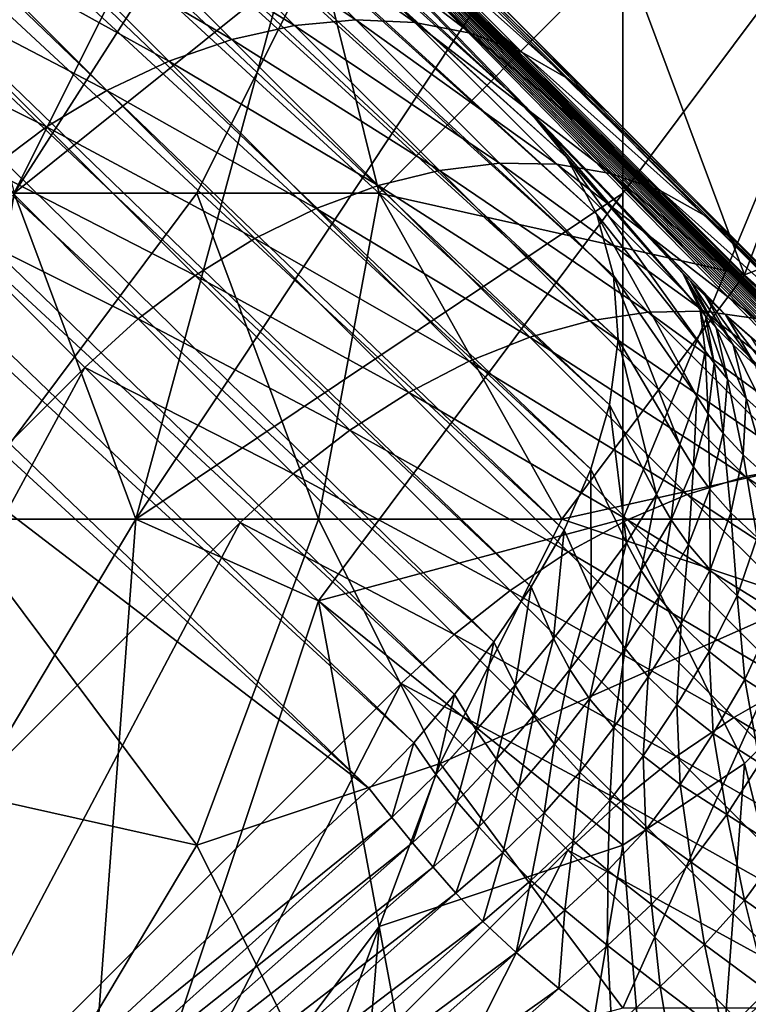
# Model space of a CAD drawing. Extents: x -0.3 to 0.3, y -0.266 to 0.266.
# Tile 153 of 256: x -0.168 to -0.152, y 0.122 to 0.143. Entities that reach past the tile are written whole.
import ezdxf

# ---------------------------------------------------------------- set-up
doc = ezdxf.new("R2010")
doc.units = 0

msp = doc.modelspace()

# ---------------------------------------------------------------- linework, layer by layer
for points in [[(-0.156664, 0.141082, 0.506885), (-0.20835, 0.187559, 0.012), (-0.223522, 0.202731, 0.012)], [(-0.156664, 0.141082, 0.506885), (-0.223522, 0.202731, 0.012), (-0.185174, 0.170429, 0.584312)], [(-0.20835, 0.187559, 0.012), (-0.156664, 0.141082, 0.506885), (-0.155774, 0.139976, 0.50601)], [(-0.20835, 0.187559, 0.012), (-0.155774, 0.139976, 0.50601), (-0.20747, 0.186517, 0.010433)], [(-0.20747, 0.186517, 0.010433), (-0.155774, 0.139976, 0.50601), (-0.155125, 0.138744, 0.505181)], [(-0.20747, 0.186517, 0.010433), (-0.155125, 0.138744, 0.505181), (-0.20675, 0.185348, 0.008894)], [(-0.20675, 0.185348, 0.008894), (-0.155125, 0.138744, 0.505181), (-0.154766, 0.137417, 0.504428)], [(-0.20675, 0.185348, 0.008894), (-0.154766, 0.137417, 0.504428), (-0.206202, 0.184071, 0.007408)], [(-0.206202, 0.184071, 0.007408), (-0.154766, 0.137417, 0.504428), (-0.154662, 0.136025, 0.503751)], [(-0.206202, 0.184071, 0.007408), (-0.154662, 0.136025, 0.503751), (-0.205837, 0.182709, 0.006)], [(-0.205837, 0.182709, 0.006), (-0.154662, 0.136025, 0.503751), (-0.154847, 0.134607, 0.503174)], [(-0.205837, 0.182709, 0.006), (-0.154847, 0.134607, 0.503174), (-0.20566, 0.181285, 0.004695)], [(-0.20566, 0.181285, 0.004695), (-0.155258, 0.133214, 0.502694), (-0.205674, 0.179823, 0.003515)], [(-0.20566, 0.181285, 0.004695), (-0.154847, 0.134607, 0.503174), (-0.155258, 0.133214, 0.502694)], [(-0.205674, 0.179823, 0.003515), (-0.155832, 0.131889, 0.502302), (-0.205879, 0.178348, 0.00248)], [(-0.205674, 0.179823, 0.003515), (-0.155258, 0.133214, 0.502694), (-0.155832, 0.131889, 0.502302)], [(-0.205879, 0.178348, 0.00248), (-0.156552, 0.130653, 0.502002), (-0.206098, 0.177305, 0.002352)], [(-0.205879, 0.178348, 0.00248), (-0.155832, 0.131889, 0.502302), (-0.156552, 0.130653, 0.502002)], [(-0.206098, 0.177305, 0.002352), (-0.157361, 0.129463, 0.501767), (-0.206802, 0.175304, 0.001701)], [(-0.206098, 0.177305, 0.002352), (-0.156552, 0.130653, 0.502002), (-0.157361, 0.129463, 0.501767)], [(-0.206802, 0.175304, 0.001701), (-0.158213, 0.128322, 0.501586), (-0.207545, 0.173965, 0.00119)], [(-0.206802, 0.175304, 0.001701), (-0.157361, 0.129463, 0.501767), (-0.158213, 0.128322, 0.501586)], [(-0.207545, 0.173965, 0.00119), (-0.159096, 0.127268, 0.501468), (-0.208435, 0.172716, 0.000882)], [(-0.207545, 0.173965, 0.00119), (-0.158213, 0.128322, 0.501586), (-0.159096, 0.127268, 0.501468)], [(-0.208435, 0.172716, 0.000882), (-0.160067, 0.126275, 0.501429), (-0.209462, 0.171566, 0.000778)], [(-0.208435, 0.172716, 0.000882), (-0.159096, 0.127268, 0.501468), (-0.160067, 0.126275, 0.501429)], [(-0.213696, 0.167333, 0.000778), (-0.209462, 0.171566, 0.000778), (-0.160067, 0.126275, 0.501429)], [(-0.152323, 0.136555, 0.513147), (-0.156664, 0.141082, 0.506885), (-0.185174, 0.170429, 0.584312)], [(-0.149006, 0.133626, 0.527606), (-0.152323, 0.136555, 0.513147), (-0.185174, 0.170429, 0.584312)], [(-0.185174, 0.170429, 0.584312), (-0.170355, 0.156252, 0.644683), (-0.148952, 0.135016, 0.684081)], [(-0.185174, 0.170429, 0.584312), (-0.148952, 0.135016, 0.684081), (-0.071389, 0.057435, 0.659767)], [(-0.148085, 0.13277, 0.531708), (-0.149006, 0.133626, 0.527606), (-0.185174, 0.170429, 0.584312)], [(-0.14702, 0.131759, 0.536139), (-0.148085, 0.13277, 0.531708), (-0.185174, 0.170429, 0.584312)], [(-0.185174, 0.170429, 0.584312), (-0.071389, 0.057435, 0.659767), (-0.083124, 0.068952, 0.639939)], [(-0.185174, 0.170429, 0.584312), (-0.083124, 0.068952, 0.639939), (-0.085112, 0.070919, 0.637953)], [(-0.145774, 0.130563, 0.540869), (-0.14702, 0.131759, 0.536139), (-0.185174, 0.170429, 0.584312)], [(-0.144307, 0.129148, 0.545887), (-0.145774, 0.130563, 0.540869), (-0.185174, 0.170429, 0.584312)], [(-0.185174, 0.170429, 0.584312), (-0.085112, 0.070919, 0.637953), (-0.087059, 0.072845, 0.635977)], [(-0.185174, 0.170429, 0.584312), (-0.087059, 0.072845, 0.635977), (-0.088964, 0.07473, 0.634012)], [(-0.142588, 0.127485, 0.551169), (-0.144307, 0.129148, 0.545887), (-0.185174, 0.170429, 0.584312)], [(-0.140589, 0.125543, 0.556698), (-0.142588, 0.127485, 0.551169), (-0.185174, 0.170429, 0.584312)], [(-0.185174, 0.170429, 0.584312), (-0.088964, 0.07473, 0.634012), (-0.090829, 0.076574, 0.63206)], [(-0.185174, 0.170429, 0.584312), (-0.090829, 0.076574, 0.63206), (-0.092655, 0.078379, 0.630117)], [(-0.138279, 0.123293, 0.562462), (-0.140589, 0.125543, 0.556698), (-0.185174, 0.170429, 0.584312)], [(-0.13563, 0.120707, 0.568446), (-0.138279, 0.123293, 0.562462), (-0.185174, 0.170429, 0.584312)], [(-0.185174, 0.170429, 0.584312), (-0.092655, 0.078379, 0.630117), (-0.094442, 0.080147, 0.628184)], [(-0.185174, 0.170429, 0.584312), (-0.094442, 0.080147, 0.628184), (-0.096295, 0.081978, 0.626145)], [(-0.132613, 0.117755, 0.574642), (-0.13563, 0.120707, 0.568446), (-0.185174, 0.170429, 0.584312)], [(-0.1292, 0.11441, 0.58104), (-0.132613, 0.117755, 0.574642), (-0.185174, 0.170429, 0.584312)], [(-0.185174, 0.170429, 0.584312), (-0.096295, 0.081978, 0.626145), (-0.105174, 0.09075, 0.615906)], [(-0.185174, 0.170429, 0.584312), (-0.105174, 0.09075, 0.615906), (-0.111024, 0.096522, 0.608537)], [(-0.125364, 0.110642, 0.587633), (-0.1292, 0.11441, 0.58104), (-0.185174, 0.170429, 0.584312)], [(-0.121075, 0.106425, 0.594416), (-0.125364, 0.110642, 0.587633), (-0.185174, 0.170429, 0.584312)], [(-0.185174, 0.170429, 0.584312), (-0.111024, 0.096522, 0.608537), (-0.116305, 0.101728, 0.601386)], [(-0.116305, 0.101728, 0.601386), (-0.121075, 0.106425, 0.594416), (-0.185174, 0.170429, 0.584312)], [(-0.213696, 0.167333, 0.000778), (-0.160067, 0.126275, 0.501429), (-0.16869, 0.118288, 0.501583)], [(-0.170355, 0.156252, 0.644683), (-0.160409, 0.146491, 0.666921), (-0.148952, 0.135016, 0.684081)], [(-0.167774, 0.139201, 0.771169), (-0.159846, 0.151584, 0.770893), (-0.169096, 0.144508, 0.771)], [(-0.165132, 0.132125, 0.771324), (-0.159846, 0.151584, 0.770893), (-0.167774, 0.139201, 0.771169)], [(-0.165132, 0.132125, 0.771324), (-0.15456, 0.148046, 0.770917), (-0.159846, 0.151584, 0.770893)], [(-0.165132, 0.132125, 0.771324), (-0.15456, 0.139201, 0.771038), (-0.15456, 0.148046, 0.770917)], [(-0.15456, 0.139201, 0.771038), (-0.147953, 0.148046, 0.770623), (-0.15456, 0.148046, 0.770917)], [(-0.15456, 0.132125, 0.771099), (-0.147953, 0.148046, 0.770623), (-0.15456, 0.139201, 0.771038)], [(-0.146632, 0.132125, 0.770626), (-0.147953, 0.148046, 0.770623), (-0.15456, 0.132125, 0.771099)], [(-0.160409, 0.146491, 0.666921), (-0.157694, 0.143771, 0.671677), (-0.15488, 0.140953, 0.676117)], [(-0.160409, 0.146491, 0.666921), (-0.15488, 0.140953, 0.676117), (-0.148952, 0.135016, 0.684081)], [(-0.161685, 0.142844, 0.681956), (-0.16471, 0.145871, 0.677185), (-0.166098, 0.145596, 0.677857)], [(-0.160353, 0.142968, 0.681144), (-0.163348, 0.145965, 0.676419), (-0.16471, 0.145871, 0.677185)], [(-0.160353, 0.142968, 0.681144), (-0.16471, 0.145871, 0.677185), (-0.161685, 0.142844, 0.681956)], [(-0.159072, 0.142911, 0.680246), (-0.162035, 0.145876, 0.675572), (-0.163348, 0.145965, 0.676419)], [(-0.159072, 0.142911, 0.680246), (-0.163348, 0.145965, 0.676419), (-0.160353, 0.142968, 0.681144)], [(-0.157864, 0.142676, 0.679277), (-0.160792, 0.145607, 0.674658), (-0.162035, 0.145876, 0.675572)], [(-0.157864, 0.142676, 0.679277), (-0.162035, 0.145876, 0.675572), (-0.159072, 0.142911, 0.680246)], [(-0.15675, 0.142266, 0.678255), (-0.159642, 0.14516, 0.673693), (-0.160792, 0.145607, 0.674658)], [(-0.15675, 0.142266, 0.678255), (-0.160792, 0.145607, 0.674658), (-0.157864, 0.142676, 0.679277)], [(-0.163047, 0.142544, 0.682669), (-0.166098, 0.145596, 0.677857), (-0.167486, 0.145144, 0.678423)], [(-0.161685, 0.142844, 0.681956), (-0.166098, 0.145596, 0.677857), (-0.163047, 0.142544, 0.682669)], [(-0.164413, 0.142071, 0.683269), (-0.167486, 0.145144, 0.678423), (-0.168852, 0.144524, 0.678874)], [(-0.163047, 0.142544, 0.682669), (-0.167486, 0.145144, 0.678423), (-0.164413, 0.142071, 0.683269)], [(-0.15575, 0.141688, 0.677195), (-0.158603, 0.144545, 0.672693), (-0.159642, 0.14516, 0.673693)], [(-0.15575, 0.141688, 0.677195), (-0.159642, 0.14516, 0.673693), (-0.15675, 0.142266, 0.678255)], [(-0.15488, 0.140953, 0.676117), (-0.157694, 0.143771, 0.671677), (-0.158603, 0.144545, 0.672693)], [(-0.15488, 0.140953, 0.676117), (-0.158603, 0.144545, 0.672693), (-0.15575, 0.141688, 0.677195)], [(-0.167774, 0.139201, 0.703892), (-0.174381, 0.144508, 0.702201), (-0.165132, 0.144508, 0.703407)], [(-0.165762, 0.141433, 0.683746), (-0.168852, 0.144524, 0.678874), (-0.170173, 0.143745, 0.679201)], [(-0.164413, 0.142071, 0.683269), (-0.168852, 0.144524, 0.678874), (-0.165762, 0.141433, 0.683746)], [(-0.167774, 0.139201, 0.703892), (-0.165132, 0.144508, 0.703407), (-0.161167, 0.144508, 0.704083)], [(-0.16381, 0.139201, 0.704533), (-0.167774, 0.139201, 0.703892), (-0.161167, 0.144508, 0.704083)], [(-0.16381, 0.139201, 0.704533), (-0.161167, 0.144508, 0.704083), (-0.159846, 0.139201, 0.705254)], [(-0.15456, 0.144508, 0.705375), (-0.159846, 0.139201, 0.705254), (-0.161167, 0.144508, 0.704083)], [(-0.15456, 0.144508, 0.705375), (-0.151918, 0.137432, 0.707291), (-0.159846, 0.139201, 0.705254)], [(-0.151918, 0.137432, 0.707291), (-0.15456, 0.144508, 0.705375), (-0.149275, 0.144508, 0.706548)], [(-0.151918, 0.137432, 0.707291), (-0.149275, 0.144508, 0.706548), (-0.142668, 0.14097, 0.708817)], [(-0.16707, 0.140643, 0.684094), (-0.170173, 0.143745, 0.679201), (-0.171425, 0.142822, 0.6794)], [(-0.165762, 0.141433, 0.683746), (-0.170173, 0.143745, 0.679201), (-0.16707, 0.140643, 0.684094)], [(-0.16707, 0.140643, 0.684094), (-0.171425, 0.142822, 0.6794), (-0.168315, 0.139712, 0.684304)], [(-0.158541, 0.139699, 0.686414), (-0.161685, 0.142844, 0.681956), (-0.163047, 0.142544, 0.682669)], [(-0.15724, 0.139854, 0.685557), (-0.160353, 0.142968, 0.681144), (-0.161685, 0.142844, 0.681956)], [(-0.15724, 0.139854, 0.685557), (-0.161685, 0.142844, 0.681956), (-0.158541, 0.139699, 0.686414)], [(-0.155995, 0.139832, 0.684609), (-0.159072, 0.142911, 0.680246), (-0.160353, 0.142968, 0.681144)], [(-0.155995, 0.139832, 0.684609), (-0.160353, 0.142968, 0.681144), (-0.15724, 0.139854, 0.685557)], [(-0.154825, 0.139634, 0.683586), (-0.157864, 0.142676, 0.679277), (-0.159072, 0.142911, 0.680246)], [(-0.154825, 0.139634, 0.683586), (-0.159072, 0.142911, 0.680246), (-0.155995, 0.139832, 0.684609)], [(-0.153752, 0.139264, 0.682507), (-0.15675, 0.142266, 0.678255), (-0.157864, 0.142676, 0.679277)], [(-0.153752, 0.139264, 0.682507), (-0.157864, 0.142676, 0.679277), (-0.154825, 0.139634, 0.683586)], [(-0.159874, 0.139371, 0.687166), (-0.163047, 0.142544, 0.682669), (-0.164413, 0.142071, 0.683269)], [(-0.158541, 0.139699, 0.686414), (-0.163047, 0.142544, 0.682669), (-0.159874, 0.139371, 0.687166)], [(-0.152794, 0.138728, 0.681388), (-0.15575, 0.141688, 0.677195), (-0.15675, 0.142266, 0.678255)], [(-0.152794, 0.138728, 0.681388), (-0.15675, 0.142266, 0.678255), (-0.153752, 0.139264, 0.682507)], [(-0.161217, 0.138874, 0.687799), (-0.164413, 0.142071, 0.683269), (-0.165762, 0.141433, 0.683746)], [(-0.159874, 0.139371, 0.687166), (-0.164413, 0.142071, 0.683269), (-0.161217, 0.138874, 0.687799)], [(-0.151966, 0.138035, 0.680251), (-0.15488, 0.140953, 0.676117), (-0.15575, 0.141688, 0.677195)], [(-0.151966, 0.138035, 0.680251), (-0.15575, 0.141688, 0.677195), (-0.152794, 0.138728, 0.681388)], [(-0.162547, 0.138218, 0.688303), (-0.165762, 0.141433, 0.683746), (-0.16707, 0.140643, 0.684094)], [(-0.161217, 0.138874, 0.687799), (-0.165762, 0.141433, 0.683746), (-0.162547, 0.138218, 0.688303)], [(-0.156664, 0.141082, 0.506885), (-0.153248, 0.13745, 0.510548), (-0.152883, 0.136682, 0.509434)], [(-0.156664, 0.141082, 0.506885), (-0.152883, 0.136682, 0.509434), (-0.155774, 0.139976, 0.50601)], [(-0.153087, 0.137283, 0.510889), (-0.153248, 0.13745, 0.510548), (-0.156664, 0.141082, 0.506885)], [(-0.152323, 0.136555, 0.513147), (-0.153087, 0.137283, 0.510889), (-0.156664, 0.141082, 0.506885)], [(-0.15488, 0.140953, 0.676117), (-0.151966, 0.138035, 0.680251), (-0.148952, 0.135016, 0.684081)], [(-0.147953, 0.133894, 0.708756), (-0.151918, 0.137432, 0.707291), (-0.142668, 0.14097, 0.708817)], [(-0.163842, 0.137414, 0.68867), (-0.16707, 0.140643, 0.684094), (-0.168315, 0.139712, 0.684304)], [(-0.162547, 0.138218, 0.688303), (-0.16707, 0.140643, 0.684094), (-0.163842, 0.137414, 0.68867)], [(-0.154012, 0.136623, 0.689658), (-0.15724, 0.139854, 0.685557), (-0.158541, 0.139699, 0.686414)], [(-0.152804, 0.136639, 0.688661), (-0.155995, 0.139832, 0.684609), (-0.15724, 0.139854, 0.685557)], [(-0.152804, 0.136639, 0.688661), (-0.15724, 0.139854, 0.685557), (-0.154012, 0.136623, 0.689658)], [(-0.151676, 0.136483, 0.687586), (-0.154825, 0.139634, 0.683586), (-0.155995, 0.139832, 0.684609)], [(-0.151676, 0.136483, 0.687586), (-0.155995, 0.139832, 0.684609), (-0.152804, 0.136639, 0.688661)], [(-0.155774, 0.139976, 0.50601), (-0.152883, 0.136682, 0.509434), (-0.152774, 0.135784, 0.508393)], [(-0.155774, 0.139976, 0.50601), (-0.152774, 0.135784, 0.508393), (-0.155125, 0.138744, 0.505181)], [(-0.165078, 0.136475, 0.688892), (-0.168315, 0.139712, 0.684304), (-0.169474, 0.138658, 0.684375)], [(-0.163842, 0.137414, 0.68867), (-0.168315, 0.139712, 0.684304), (-0.165078, 0.136475, 0.688892)], [(-0.155278, 0.136434, 0.690558), (-0.158541, 0.139699, 0.686414), (-0.159874, 0.139371, 0.687166)], [(-0.154012, 0.136623, 0.689658), (-0.158541, 0.139699, 0.686414), (-0.155278, 0.136434, 0.690558)], [(-0.150647, 0.136156, 0.686452), (-0.153752, 0.139264, 0.682507), (-0.154825, 0.139634, 0.683586)], [(-0.150647, 0.136156, 0.686452), (-0.154825, 0.139634, 0.683586), (-0.151676, 0.136483, 0.687586)], [(-0.170417, 0.12328, 0.77151), (-0.165132, 0.132125, 0.771324), (-0.167774, 0.139201, 0.771169)], [(-0.16381, 0.139201, 0.704533), (-0.169096, 0.132125, 0.70482), (-0.167774, 0.139201, 0.703892)], [(-0.169096, 0.132125, 0.70482), (-0.16381, 0.139201, 0.704533), (-0.161167, 0.132125, 0.706187)], [(-0.15456, 0.139201, 0.771038), (-0.165132, 0.132125, 0.771324), (-0.161167, 0.130356, 0.771298)], [(-0.161167, 0.132125, 0.706187), (-0.16381, 0.139201, 0.704533), (-0.159846, 0.139201, 0.705254)], [(-0.15658, 0.136076, 0.691349), (-0.159874, 0.139371, 0.687166), (-0.161217, 0.138874, 0.687799)], [(-0.155882, 0.132125, 0.70727), (-0.161167, 0.132125, 0.706187), (-0.159846, 0.139201, 0.705254)], [(-0.15456, 0.132125, 0.771099), (-0.15456, 0.139201, 0.771038), (-0.161167, 0.130356, 0.771298)], [(-0.155278, 0.136434, 0.690558), (-0.159874, 0.139371, 0.687166), (-0.15658, 0.136076, 0.691349)], [(-0.155882, 0.132125, 0.70727), (-0.159846, 0.139201, 0.705254), (-0.151918, 0.137432, 0.707291)], [(-0.149733, 0.135664, 0.685276), (-0.152794, 0.138728, 0.681388), (-0.153752, 0.139264, 0.682507)], [(-0.149733, 0.135664, 0.685276), (-0.153752, 0.139264, 0.682507), (-0.150647, 0.136156, 0.686452)], [(-0.157898, 0.135554, 0.692014), (-0.161217, 0.138874, 0.687799), (-0.162547, 0.138218, 0.688303)], [(-0.15658, 0.136076, 0.691349), (-0.161217, 0.138874, 0.687799), (-0.157898, 0.135554, 0.692014)], [(-0.177548, 0.124105, 0.688967), (-0.166235, 0.135418, 0.688967), (-0.169474, 0.138658, 0.684375)], [(-0.165078, 0.136475, 0.688892), (-0.169474, 0.138658, 0.684375), (-0.166235, 0.135418, 0.688967)], [(-0.155125, 0.138744, 0.505181), (-0.152774, 0.135784, 0.508393), (-0.15295, 0.134795, 0.507445)], [(-0.155125, 0.138744, 0.505181), (-0.15295, 0.134795, 0.507445), (-0.154766, 0.137417, 0.504428)], [(-0.148952, 0.135016, 0.684081), (-0.151966, 0.138035, 0.680251), (-0.152794, 0.138728, 0.681388)], [(-0.148952, 0.135016, 0.684081), (-0.152794, 0.138728, 0.681388), (-0.149733, 0.135664, 0.685276)], [(-0.159208, 0.134878, 0.692544), (-0.162547, 0.138218, 0.688303), (-0.163842, 0.137414, 0.68867)], [(-0.157898, 0.135554, 0.692014), (-0.162547, 0.138218, 0.688303), (-0.159208, 0.134878, 0.692544)], [(-0.160487, 0.134059, 0.69293), (-0.163842, 0.137414, 0.68867), (-0.165078, 0.136475, 0.688892)], [(-0.159208, 0.134878, 0.692544), (-0.163842, 0.137414, 0.68867), (-0.160487, 0.134059, 0.69293)], [(-0.155882, 0.132125, 0.70727), (-0.151918, 0.137432, 0.707291), (-0.147953, 0.133894, 0.708756)], [(-0.154766, 0.137417, 0.504428), (-0.15295, 0.134795, 0.507445), (-0.153324, 0.133744, 0.506572)], [(-0.154766, 0.137417, 0.504428), (-0.153324, 0.133744, 0.506572), (-0.154662, 0.136025, 0.503751)], [(-0.153248, 0.13745, 0.510548), (-0.152768, 0.136538, 0.509645), (-0.152883, 0.136682, 0.509434)], [(-0.153248, 0.13745, 0.510548), (-0.153087, 0.137283, 0.510889), (-0.152532, 0.136279, 0.510179)], [(-0.153248, 0.13745, 0.510548), (-0.152532, 0.136279, 0.510179), (-0.152768, 0.136538, 0.509645)], [(-0.153087, 0.137283, 0.510889), (-0.152768, 0.136968, 0.511736), (-0.152165, 0.135908, 0.511185)], [(-0.153087, 0.137283, 0.510889), (-0.152165, 0.135908, 0.511185), (-0.152532, 0.136279, 0.510179)], [(-0.152323, 0.136555, 0.513147), (-0.152768, 0.136968, 0.511736), (-0.153087, 0.137283, 0.510889)], [(-0.152768, 0.136968, 0.511736), (-0.152323, 0.136555, 0.513147), (-0.151678, 0.135462, 0.512709)], [(-0.152768, 0.136968, 0.511736), (-0.151678, 0.135462, 0.512709), (-0.152165, 0.135908, 0.511185)], [(-0.150665, 0.133276, 0.693449), (-0.154012, 0.136623, 0.689658), (-0.155278, 0.136434, 0.690558)], [(-0.149499, 0.133332, 0.692407), (-0.152804, 0.136639, 0.688661), (-0.154012, 0.136623, 0.689658)], [(-0.149499, 0.133332, 0.692407), (-0.154012, 0.136623, 0.689658), (-0.150665, 0.133276, 0.693449)], [(-0.152883, 0.136682, 0.509434), (-0.152768, 0.136538, 0.509645), (-0.152578, 0.135515, 0.508813)], [(-0.152883, 0.136682, 0.509434), (-0.152578, 0.135515, 0.508813), (-0.152774, 0.135784, 0.508393)], [(-0.148415, 0.13322, 0.691282), (-0.151676, 0.136483, 0.687586), (-0.152804, 0.136639, 0.688661)], [(-0.148415, 0.13322, 0.691282), (-0.152804, 0.136639, 0.688661), (-0.149499, 0.133332, 0.692407)], [(-0.161714, 0.133112, 0.693163), (-0.165078, 0.136475, 0.688892), (-0.166235, 0.135418, 0.688967)], [(-0.160487, 0.134059, 0.69293), (-0.165078, 0.136475, 0.688892), (-0.161714, 0.133112, 0.693163)], [(-0.151894, 0.13305, 0.694392), (-0.155278, 0.136434, 0.690558), (-0.15658, 0.136076, 0.691349)], [(-0.150665, 0.133276, 0.693449), (-0.155278, 0.136434, 0.690558), (-0.151894, 0.13305, 0.694392)], [(-0.152768, 0.136538, 0.509645), (-0.152532, 0.136279, 0.510179), (-0.152289, 0.135169, 0.509545)], [(-0.152768, 0.136538, 0.509645), (-0.152289, 0.135169, 0.509545), (-0.152578, 0.135515, 0.508813)], [(-0.152323, 0.136555, 0.513147), (-0.151788, 0.136082, 0.515106), (-0.151086, 0.134968, 0.514731)], [(-0.152323, 0.136555, 0.513147), (-0.151086, 0.134968, 0.514731), (-0.151678, 0.135462, 0.512709)], [(-0.151187, 0.135565, 0.517568), (-0.151788, 0.136082, 0.515106), (-0.152323, 0.136555, 0.513147)], [(-0.149813, 0.134358, 0.523862), (-0.151187, 0.135565, 0.517568), (-0.152323, 0.136555, 0.513147)], [(-0.149006, 0.133626, 0.527606), (-0.149813, 0.134358, 0.523862), (-0.152323, 0.136555, 0.513147)], [(-0.152532, 0.136279, 0.510179), (-0.152165, 0.135908, 0.511185), (-0.151884, 0.134745, 0.510712)], [(-0.152532, 0.136279, 0.510179), (-0.151884, 0.134745, 0.510712), (-0.152289, 0.135169, 0.509545)], [(-0.153165, 0.132659, 0.695219), (-0.15658, 0.136076, 0.691349), (-0.157898, 0.135554, 0.692014)], [(-0.151894, 0.13305, 0.694392), (-0.15658, 0.136076, 0.691349), (-0.153165, 0.132659, 0.695219)], [(-0.154662, 0.136025, 0.503751), (-0.15383, 0.132663, 0.505775), (-0.154847, 0.134607, 0.503174)], [(-0.154662, 0.136025, 0.503751), (-0.153324, 0.133744, 0.506572), (-0.15383, 0.132663, 0.505775)], [(-0.152774, 0.135784, 0.508393), (-0.152707, 0.134413, 0.50808), (-0.15295, 0.134795, 0.507445)], [(-0.152774, 0.135784, 0.508393), (-0.152578, 0.135515, 0.508813), (-0.152707, 0.134413, 0.50808)], [(-0.152165, 0.135908, 0.511185), (-0.151678, 0.135462, 0.512709), (-0.151356, 0.134268, 0.512346)], [(-0.152165, 0.135908, 0.511185), (-0.151356, 0.134268, 0.512346), (-0.151884, 0.134745, 0.510712)], [(-0.154455, 0.13211, 0.695916), (-0.157898, 0.135554, 0.692014), (-0.159208, 0.134878, 0.692544)], [(-0.153165, 0.132659, 0.695219), (-0.157898, 0.135554, 0.692014), (-0.154455, 0.13211, 0.695916)], [(-0.174181, 0.120738, 0.693242), (-0.166235, 0.135418, 0.688967), (-0.177548, 0.124105, 0.688967)], [(-0.174181, 0.120738, 0.693242), (-0.162868, 0.132051, 0.693242), (-0.166235, 0.135418, 0.688967)], [(-0.161714, 0.133112, 0.693163), (-0.166235, 0.135418, 0.688967), (-0.162868, 0.132051, 0.693242)], [(-0.152578, 0.135515, 0.508813), (-0.152384, 0.133991, 0.50901), (-0.152707, 0.134413, 0.50808)], [(-0.152578, 0.135515, 0.508813), (-0.152289, 0.135169, 0.509545), (-0.152384, 0.133991, 0.50901)], [(-0.152289, 0.135169, 0.509545), (-0.151951, 0.133521, 0.510336), (-0.152384, 0.133991, 0.50901)], [(-0.152289, 0.135169, 0.509545), (-0.151884, 0.134745, 0.510712), (-0.151951, 0.133521, 0.510336)], [(-0.155743, 0.131413, 0.69647), (-0.159208, 0.134878, 0.692544), (-0.160487, 0.134059, 0.69293)], [(-0.154455, 0.13211, 0.695916), (-0.159208, 0.134878, 0.692544), (-0.155743, 0.131413, 0.69647)], [(-0.15295, 0.134795, 0.507445), (-0.153029, 0.133264, 0.507409), (-0.153324, 0.133744, 0.506572)], [(-0.15295, 0.134795, 0.507445), (-0.152707, 0.134413, 0.50808), (-0.153029, 0.133264, 0.507409)], [(-0.151884, 0.134745, 0.510712), (-0.151394, 0.133015, 0.512081), (-0.151951, 0.133521, 0.510336)], [(-0.151884, 0.134745, 0.510712), (-0.151356, 0.134268, 0.512346), (-0.151394, 0.133015, 0.512081)], [(-0.154847, 0.134607, 0.503174), (-0.154483, 0.13161, 0.505085), (-0.155258, 0.133214, 0.502694)], [(-0.154847, 0.134607, 0.503174), (-0.15383, 0.132663, 0.505775), (-0.154483, 0.13161, 0.505085)], [(-0.152707, 0.134413, 0.50808), (-0.152668, 0.132775, 0.508526), (-0.153029, 0.133264, 0.507409)], [(-0.152707, 0.134413, 0.50808), (-0.152384, 0.133991, 0.50901), (-0.152668, 0.132775, 0.508526)], [(-0.157006, 0.130578, 0.696873), (-0.160487, 0.134059, 0.69293), (-0.161714, 0.133112, 0.693163)], [(-0.155743, 0.131413, 0.69647), (-0.160487, 0.134059, 0.69293), (-0.157006, 0.130578, 0.696873)], [(-0.147953, 0.133894, 0.708756), (-0.150596, 0.130356, 0.708632), (-0.155882, 0.132125, 0.70727)], [(-0.152384, 0.133991, 0.50901), (-0.152213, 0.132261, 0.510003), (-0.152668, 0.132775, 0.508526)], [(-0.152384, 0.133991, 0.50901), (-0.151951, 0.133521, 0.510336), (-0.152213, 0.132261, 0.510003)], [(-0.153324, 0.133744, 0.506572), (-0.153508, 0.132111, 0.506811), (-0.15383, 0.132663, 0.505775)], [(-0.153324, 0.133744, 0.506572), (-0.153029, 0.133264, 0.507409), (-0.153508, 0.132111, 0.506811)], [(-0.151951, 0.133521, 0.510336), (-0.151645, 0.13173, 0.51186), (-0.152213, 0.132261, 0.510003)], [(-0.151951, 0.133521, 0.510336), (-0.151394, 0.133015, 0.512081), (-0.151645, 0.13173, 0.51186)], [(-0.155258, 0.133214, 0.502694), (-0.15525, 0.130574, 0.5045), (-0.155832, 0.131889, 0.502302)], [(-0.155258, 0.133214, 0.502694), (-0.154483, 0.13161, 0.505085), (-0.15525, 0.130574, 0.5045)], [(-0.153029, 0.133264, 0.507409), (-0.153132, 0.131575, 0.508112), (-0.153508, 0.132111, 0.506811)], [(-0.153029, 0.133264, 0.507409), (-0.152668, 0.132775, 0.508526), (-0.153132, 0.131575, 0.508112)], [(-0.147201, 0.129809, 0.696935), (-0.150665, 0.133276, 0.693449), (-0.151894, 0.13305, 0.694392)], [(-0.158224, 0.129621, 0.697118), (-0.161714, 0.133112, 0.693163), (-0.162868, 0.132051, 0.693242)], [(-0.157006, 0.130578, 0.696873), (-0.161714, 0.133112, 0.693163), (-0.158224, 0.129621, 0.697118)], [(-0.14839, 0.129545, 0.697917), (-0.151894, 0.13305, 0.694392), (-0.153165, 0.132659, 0.695219)], [(-0.147201, 0.129809, 0.696935), (-0.151894, 0.13305, 0.694392), (-0.14839, 0.129545, 0.697917)], [(-0.152668, 0.132775, 0.508526), (-0.152665, 0.131026, 0.509732), (-0.153132, 0.131575, 0.508112)], [(-0.152668, 0.132775, 0.508526), (-0.152213, 0.132261, 0.510003), (-0.152665, 0.131026, 0.509732)], [(-0.15383, 0.132663, 0.505775), (-0.154162, 0.131012, 0.506316), (-0.154483, 0.13161, 0.505085)], [(-0.149626, 0.12912, 0.698778), (-0.153165, 0.132659, 0.695219), (-0.154455, 0.13211, 0.695916)], [(-0.15383, 0.132663, 0.505775), (-0.153508, 0.132111, 0.506811), (-0.154162, 0.131012, 0.506316)], [(-0.14839, 0.129545, 0.697917), (-0.153165, 0.132659, 0.695219), (-0.149626, 0.12912, 0.698778)], [(-0.152213, 0.132261, 0.510003), (-0.152077, 0.130463, 0.511687), (-0.152665, 0.131026, 0.509732)], [(-0.152213, 0.132261, 0.510003), (-0.151645, 0.13173, 0.51186), (-0.152077, 0.130463, 0.511687)], [(-0.170687, 0.117245, 0.6972), (-0.162868, 0.132051, 0.693242), (-0.174181, 0.120738, 0.693242)], [(-0.16381, 0.125049, 0.706717), (-0.171739, 0.126818, 0.705197), (-0.169096, 0.132125, 0.70482)], [(-0.170687, 0.117245, 0.6972), (-0.159374, 0.128558, 0.6972), (-0.162868, 0.132051, 0.693242)], [(-0.170417, 0.12328, 0.77151), (-0.166453, 0.114435, 0.771572), (-0.165132, 0.132125, 0.771324)], [(-0.16381, 0.125049, 0.706717), (-0.169096, 0.132125, 0.70482), (-0.161167, 0.132125, 0.706187)], [(-0.166453, 0.114435, 0.771572), (-0.161167, 0.130356, 0.771298), (-0.165132, 0.132125, 0.771324)], [(-0.16381, 0.125049, 0.706717), (-0.161167, 0.132125, 0.706187), (-0.158525, 0.126818, 0.707474)], [(-0.158224, 0.129621, 0.697118), (-0.162868, 0.132051, 0.693242), (-0.159374, 0.128558, 0.6972)], [(-0.15456, 0.125049, 0.771116), (-0.15456, 0.132125, 0.771099), (-0.161167, 0.130356, 0.771298)], [(-0.158525, 0.126818, 0.707474), (-0.161167, 0.132125, 0.706187), (-0.155882, 0.132125, 0.70727)], [(-0.155882, 0.132125, 0.70727), (-0.150596, 0.130356, 0.708632), (-0.158525, 0.126818, 0.707474)], [(-0.150887, 0.128543, 0.699504), (-0.154455, 0.13211, 0.695916), (-0.155743, 0.131413, 0.69647)], [(-0.151918, 0.126818, 0.77098), (-0.146632, 0.132125, 0.770626), (-0.15456, 0.132125, 0.771099)], [(-0.151918, 0.126818, 0.77098), (-0.15456, 0.132125, 0.771099), (-0.15456, 0.125049, 0.771116)], [(-0.149626, 0.12912, 0.698778), (-0.154455, 0.13211, 0.695916), (-0.150887, 0.128543, 0.699504)], [(-0.153508, 0.132111, 0.506811), (-0.153778, 0.130434, 0.507785), (-0.154162, 0.131012, 0.506316)], [(-0.153508, 0.132111, 0.506811), (-0.153132, 0.131575, 0.508112), (-0.153778, 0.130434, 0.507785)], [(-0.151918, 0.126818, 0.77098), (-0.147953, 0.110897, 0.770597), (-0.146632, 0.132125, 0.770626)], [(-0.155832, 0.131889, 0.502302), (-0.156066, 0.129537, 0.504001), (-0.156552, 0.130653, 0.502002)], [(-0.155832, 0.131889, 0.502302), (-0.15525, 0.130574, 0.5045), (-0.156066, 0.129537, 0.504001)], [(-0.151645, 0.13173, 0.51186), (-0.151338, 0.129885, 0.513957), (-0.152077, 0.130463, 0.511687)], [(-0.154483, 0.13161, 0.505085), (-0.154916, 0.129927, 0.505893), (-0.15525, 0.130574, 0.5045)], [(-0.154483, 0.13161, 0.505085), (-0.154162, 0.131012, 0.506316), (-0.154916, 0.129927, 0.505893)], [(-0.153132, 0.131575, 0.508112), (-0.153295, 0.12985, 0.509533), (-0.153778, 0.130434, 0.507785)], [(-0.153132, 0.131575, 0.508112), (-0.152665, 0.131026, 0.509732), (-0.153295, 0.12985, 0.509533)], [(-0.152152, 0.127822, 0.700082), (-0.155743, 0.131413, 0.69647), (-0.157006, 0.130578, 0.696873)], [(-0.150887, 0.128543, 0.699504), (-0.155743, 0.131413, 0.69647), (-0.152152, 0.127822, 0.700082)], [(-0.154162, 0.131012, 0.506316), (-0.154512, 0.129314, 0.507503), (-0.154916, 0.129927, 0.505893)], [(-0.154162, 0.131012, 0.506316), (-0.153778, 0.130434, 0.507785), (-0.154512, 0.129314, 0.507503)], [(-0.152665, 0.131026, 0.509732), (-0.152686, 0.129255, 0.511572), (-0.153295, 0.12985, 0.509533)], [(-0.152665, 0.131026, 0.509732), (-0.152077, 0.130463, 0.511687), (-0.152686, 0.129255, 0.511572)], [(-0.156552, 0.130653, 0.502002), (-0.156894, 0.128524, 0.503589), (-0.157361, 0.129463, 0.501767)], [(-0.156552, 0.130653, 0.502002), (-0.156066, 0.129537, 0.504001), (-0.156894, 0.128524, 0.503589)], [(-0.153399, 0.126971, 0.700501), (-0.157006, 0.130578, 0.696873), (-0.158224, 0.129621, 0.697118)], [(-0.152152, 0.127822, 0.700082), (-0.157006, 0.130578, 0.696873), (-0.153399, 0.126971, 0.700501)], [(-0.15525, 0.130574, 0.5045), (-0.155712, 0.128862, 0.505527), (-0.156066, 0.129537, 0.504001)], [(-0.15525, 0.130574, 0.5045), (-0.154916, 0.129927, 0.505893), (-0.155712, 0.128862, 0.505527)], [(-0.153778, 0.130434, 0.507785), (-0.154013, 0.128705, 0.509362), (-0.154512, 0.129314, 0.507503)], [(-0.153778, 0.130434, 0.507785), (-0.153295, 0.12985, 0.509533), (-0.154013, 0.128705, 0.509362)], [(-0.152077, 0.130463, 0.511687), (-0.151911, 0.128646, 0.513886), (-0.152686, 0.129255, 0.511572)], [(-0.152077, 0.130463, 0.511687), (-0.151338, 0.129885, 0.513957), (-0.151911, 0.128646, 0.513886)], [(-0.166453, 0.114435, 0.771572), (-0.159846, 0.12328, 0.771326), (-0.161167, 0.130356, 0.771298)], [(-0.15456, 0.125049, 0.771116), (-0.161167, 0.130356, 0.771298), (-0.159846, 0.12328, 0.771326)], [(-0.15456, 0.121511, 0.708761), (-0.158525, 0.126818, 0.707474), (-0.150596, 0.130356, 0.708632)], [(-0.150596, 0.121511, 0.709337), (-0.15456, 0.121511, 0.708761), (-0.150596, 0.130356, 0.708632)], [(-0.154916, 0.129927, 0.505893), (-0.155282, 0.128227, 0.507253), (-0.155712, 0.128862, 0.505527)], [(-0.154916, 0.129927, 0.505893), (-0.154512, 0.129314, 0.507503), (-0.155282, 0.128227, 0.507253)], [(-0.153295, 0.12985, 0.509533), (-0.15339, 0.128094, 0.51148), (-0.154013, 0.128705, 0.509362)], [(-0.153295, 0.12985, 0.509533), (-0.152686, 0.129255, 0.511572), (-0.15339, 0.128094, 0.51148)], [(-0.151338, 0.129885, 0.513957), (-0.150925, 0.128017, 0.51648), (-0.151911, 0.128646, 0.513886)], [(-0.154606, 0.126004, 0.700756), (-0.158224, 0.129621, 0.697118), (-0.159374, 0.128558, 0.6972)], [(-0.153399, 0.126971, 0.700501), (-0.158224, 0.129621, 0.697118), (-0.154606, 0.126004, 0.700756)], [(-0.157361, 0.129463, 0.501767), (-0.157745, 0.127542, 0.503282), (-0.158213, 0.128322, 0.501586)], [(-0.157361, 0.129463, 0.501767), (-0.156894, 0.128524, 0.503589), (-0.157745, 0.127542, 0.503282)], [(-0.156066, 0.129537, 0.504001), (-0.156502, 0.127862, 0.505222), (-0.156894, 0.128524, 0.503589)], [(-0.156066, 0.129537, 0.504001), (-0.155712, 0.128862, 0.505527), (-0.156502, 0.127862, 0.505222)], [(-0.154512, 0.129314, 0.507503), (-0.154758, 0.127603, 0.509201), (-0.155282, 0.128227, 0.507253)], [(-0.154512, 0.129314, 0.507503), (-0.154013, 0.128705, 0.509362), (-0.154758, 0.127603, 0.509201)], [(-0.152686, 0.129255, 0.511572), (-0.152597, 0.127475, 0.513842), (-0.15339, 0.128094, 0.51148)], [(-0.152686, 0.129255, 0.511572), (-0.151911, 0.128646, 0.513886), (-0.152597, 0.127475, 0.513842)], [(-0.155712, 0.128862, 0.505527), (-0.156042, 0.127239, 0.507041), (-0.156502, 0.127862, 0.505222)], [(-0.155712, 0.128862, 0.505527), (-0.155282, 0.128227, 0.507253), (-0.156042, 0.127239, 0.507041)], [(-0.167066, 0.113624, 0.700842), (-0.159374, 0.128558, 0.6972), (-0.170687, 0.117245, 0.6972)], [(-0.167066, 0.113624, 0.700842), (-0.155753, 0.124937, 0.700842), (-0.159374, 0.128558, 0.6972)], [(-0.154606, 0.126004, 0.700756), (-0.159374, 0.128558, 0.6972), (-0.155753, 0.124937, 0.700842)], [(-0.156894, 0.128524, 0.503589), (-0.157303, 0.126918, 0.504988), (-0.157745, 0.127542, 0.503282)], [(-0.156894, 0.128524, 0.503589), (-0.156502, 0.127862, 0.505222), (-0.157303, 0.126918, 0.504988)], [(-0.154013, 0.128705, 0.509362), (-0.154118, 0.126986, 0.511382), (-0.154758, 0.127603, 0.509201)], [(-0.154013, 0.128705, 0.509362), (-0.15339, 0.128094, 0.51148), (-0.154118, 0.126986, 0.511382)], [(-0.151911, 0.128646, 0.513886), (-0.151586, 0.126828, 0.516466), (-0.152597, 0.127475, 0.513842)], [(-0.147196, 0.12485, 0.702779), (-0.150887, 0.128543, 0.699504), (-0.152152, 0.127822, 0.700082)], [(-0.151911, 0.128646, 0.513886), (-0.150925, 0.128017, 0.51648), (-0.151586, 0.126828, 0.516466)], [(-0.158213, 0.128322, 0.501586), (-0.158617, 0.126584, 0.503082), (-0.159096, 0.127268, 0.501468)], [(-0.158213, 0.128322, 0.501586), (-0.157745, 0.127542, 0.503282), (-0.158617, 0.126584, 0.503082)], [(-0.155282, 0.128227, 0.507253), (-0.155495, 0.126629, 0.509059), (-0.156042, 0.127239, 0.507041)], [(-0.155282, 0.128227, 0.507253), (-0.154758, 0.127603, 0.509201), (-0.155495, 0.126629, 0.509059)], [(-0.15339, 0.128094, 0.51148), (-0.153317, 0.126367, 0.513788), (-0.154118, 0.126986, 0.511382)], [(-0.15339, 0.128094, 0.51148), (-0.152597, 0.127475, 0.513842), (-0.153317, 0.126367, 0.513788)], [(-0.156502, 0.127862, 0.505222), (-0.156815, 0.126331, 0.506872), (-0.157303, 0.126918, 0.504988)], [(-0.156502, 0.127862, 0.505222), (-0.156042, 0.127239, 0.507041), (-0.156815, 0.126331, 0.506872)], [(-0.148436, 0.124106, 0.703378), (-0.152152, 0.127822, 0.700082), (-0.153399, 0.126971, 0.700501)], [(-0.147196, 0.12485, 0.702779), (-0.152152, 0.127822, 0.700082), (-0.148436, 0.124106, 0.703378)], [(-0.157745, 0.127542, 0.503282), (-0.158162, 0.125996, 0.504836), (-0.158617, 0.126584, 0.503082)], [(-0.157745, 0.127542, 0.503282), (-0.157303, 0.126918, 0.504988), (-0.158162, 0.125996, 0.504836)], [(-0.154758, 0.127603, 0.509201), (-0.15484, 0.126017, 0.511289), (-0.155495, 0.126629, 0.509059)], [(-0.154758, 0.127603, 0.509201), (-0.154118, 0.126986, 0.511382), (-0.15484, 0.126017, 0.511289)], [(-0.152597, 0.127475, 0.513842), (-0.152304, 0.125712, 0.516447), (-0.153317, 0.126367, 0.513788)], [(-0.152597, 0.127475, 0.513842), (-0.151586, 0.126828, 0.516466), (-0.152304, 0.125712, 0.516447)], [(-0.159096, 0.127268, 0.501468), (-0.159577, 0.125646, 0.503018), (-0.160067, 0.126275, 0.501429)], [(-0.159096, 0.127268, 0.501468), (-0.158617, 0.126584, 0.503082), (-0.159577, 0.125646, 0.503018)], [(-0.156042, 0.127239, 0.507041), (-0.156269, 0.125746, 0.508947), (-0.156815, 0.126331, 0.506872)], [(-0.156042, 0.127239, 0.507041), (-0.155495, 0.126629, 0.509059), (-0.156269, 0.125746, 0.508947)], [(-0.169096, 0.116204, 0.706983), (-0.171739, 0.126818, 0.705197), (-0.16381, 0.125049, 0.706717)], [(-0.161167, 0.119742, 0.707826), (-0.16381, 0.125049, 0.706717), (-0.158525, 0.126818, 0.707474)], [(-0.161167, 0.119742, 0.707826), (-0.158525, 0.126818, 0.707474), (-0.15456, 0.121511, 0.708761)], [(-0.157303, 0.126918, 0.504988), (-0.157688, 0.125448, 0.506768), (-0.158162, 0.125996, 0.504836)], [(-0.157303, 0.126918, 0.504988), (-0.156815, 0.126331, 0.506872), (-0.157688, 0.125448, 0.506768)], [(-0.154118, 0.126986, 0.511382), (-0.154057, 0.125382, 0.513732), (-0.15484, 0.126017, 0.511289)], [(-0.149665, 0.123237, 0.703814), (-0.153399, 0.126971, 0.700501), (-0.154606, 0.126004, 0.700756)], [(-0.153239, 0.109128, 0.770985), (-0.151918, 0.126818, 0.77098), (-0.15456, 0.125049, 0.771116)], [(-0.154118, 0.126986, 0.511382), (-0.153317, 0.126367, 0.513788), (-0.154057, 0.125382, 0.513732)], [(-0.148436, 0.124106, 0.703378), (-0.153399, 0.126971, 0.700501), (-0.149665, 0.123237, 0.703814)], [(-0.153239, 0.109128, 0.770985), (-0.147953, 0.110897, 0.770597), (-0.151918, 0.126818, 0.77098)], [(-0.151586, 0.126828, 0.516466), (-0.151112, 0.124954, 0.519286), (-0.152304, 0.125712, 0.516447)], [(-0.158617, 0.126584, 0.503082), (-0.159127, 0.1251, 0.504793), (-0.159577, 0.125646, 0.503018)], [(-0.158617, 0.126584, 0.503082), (-0.158162, 0.125996, 0.504836), (-0.159127, 0.1251, 0.504793)], [(-0.155495, 0.126629, 0.509059), (-0.15564, 0.125143, 0.511223), (-0.156269, 0.125746, 0.508947)], [(-0.155495, 0.126629, 0.509059), (-0.15484, 0.126017, 0.511289), (-0.15564, 0.125143, 0.511223)], [(-0.153317, 0.126367, 0.513788), (-0.153078, 0.124677, 0.516426), (-0.154057, 0.125382, 0.513732)], [(-0.153317, 0.126367, 0.513788), (-0.152304, 0.125712, 0.516447), (-0.153078, 0.124677, 0.516426)], [(-0.16869, 0.118288, 0.501583), (-0.160067, 0.126275, 0.501429), (-0.159577, 0.125646, 0.503018)], [(-0.156815, 0.126331, 0.506872), (-0.157166, 0.12488, 0.508885), (-0.157688, 0.125448, 0.506768)], [(-0.156815, 0.126331, 0.506872), (-0.156269, 0.125746, 0.508947), (-0.157166, 0.12488, 0.508885)], [(-0.158162, 0.125996, 0.504836), (-0.15868, 0.124569, 0.506748), (-0.159127, 0.1251, 0.504793)], [(-0.158162, 0.125996, 0.504836), (-0.157688, 0.125448, 0.506768), (-0.15868, 0.124569, 0.506748)], [(-0.150862, 0.122259, 0.704078), (-0.154606, 0.126004, 0.700756), (-0.155753, 0.124937, 0.700842)], [(-0.15484, 0.126017, 0.511289), (-0.154885, 0.124499, 0.513698), (-0.15564, 0.125143, 0.511223)], [(-0.15484, 0.126017, 0.511289), (-0.154057, 0.125382, 0.513732), (-0.154885, 0.124499, 0.513698)], [(-0.149665, 0.123237, 0.703814), (-0.154606, 0.126004, 0.700756), (-0.150862, 0.122259, 0.704078)], [(-0.156269, 0.125746, 0.508947), (-0.156555, 0.124283, 0.511191), (-0.157166, 0.12488, 0.508885)], [(-0.156269, 0.125746, 0.508947), (-0.15564, 0.125143, 0.511223), (-0.156555, 0.124283, 0.511191)], [(-0.16869, 0.118288, 0.501583), (-0.159577, 0.125646, 0.503018), (-0.16814, 0.11795, 0.503144)], [(-0.16814, 0.11795, 0.503144), (-0.159577, 0.125646, 0.503018), (-0.159127, 0.1251, 0.504793)], [(-0.152304, 0.125712, 0.516447), (-0.151918, 0.123855, 0.519278), (-0.153078, 0.124677, 0.516426)], [(-0.152304, 0.125712, 0.516447), (-0.151112, 0.124954, 0.519286), (-0.151918, 0.123855, 0.519278)], [(-0.157688, 0.125448, 0.506768), (-0.158184, 0.124004, 0.508881), (-0.15868, 0.124569, 0.506748)], [(-0.157688, 0.125448, 0.506768), (-0.157166, 0.12488, 0.508885), (-0.158184, 0.124004, 0.508881)], [(-0.154057, 0.125382, 0.513732), (-0.153938, 0.123756, 0.516425), (-0.154885, 0.124499, 0.513698)], [(-0.154057, 0.125382, 0.513732), (-0.153078, 0.124677, 0.516426), (-0.153938, 0.123756, 0.516425)], [(-0.16814, 0.11795, 0.503144), (-0.159127, 0.1251, 0.504793), (-0.167633, 0.117578, 0.504869)], [(-0.167633, 0.117578, 0.504869), (-0.159127, 0.1251, 0.504793), (-0.15868, 0.124569, 0.506748)], [(-0.15564, 0.125143, 0.511223), (-0.155819, 0.123633, 0.513687), (-0.156555, 0.124283, 0.511191)], [(-0.15564, 0.125143, 0.511223), (-0.154885, 0.124499, 0.513698), (-0.155819, 0.123633, 0.513687)], [(-0.16381, 0.125049, 0.706717), (-0.161167, 0.119742, 0.707826), (-0.169096, 0.116204, 0.706983)], [(-0.163319, 0.109876, 0.704167), (-0.155753, 0.124937, 0.700842), (-0.167066, 0.113624, 0.700842)], [(-0.163319, 0.109876, 0.704167), (-0.152006, 0.121189, 0.704167), (-0.155753, 0.124937, 0.700842)], [(-0.157203, 0.109128, 0.771225), (-0.15456, 0.125049, 0.771116), (-0.159846, 0.12328, 0.771326)], [(-0.157166, 0.12488, 0.508885), (-0.157601, 0.123387, 0.511199), (-0.158184, 0.124004, 0.508881)], [(-0.157166, 0.12488, 0.508885), (-0.156555, 0.124283, 0.511191), (-0.157601, 0.123387, 0.511199)], [(-0.157203, 0.109128, 0.771225), (-0.153239, 0.109128, 0.770985), (-0.15456, 0.125049, 0.771116)], [(-0.150862, 0.122259, 0.704078), (-0.155753, 0.124937, 0.700842), (-0.152006, 0.121189, 0.704167)], [(-0.151112, 0.124954, 0.519286), (-0.150557, 0.122896, 0.522339), (-0.151918, 0.123855, 0.519278)], [(-0.153078, 0.124677, 0.516426), (-0.15279, 0.12289, 0.519286), (-0.153938, 0.123756, 0.516425)], [(-0.153078, 0.124677, 0.516426), (-0.151918, 0.123855, 0.519278), (-0.15279, 0.12289, 0.519286)], [(-0.167633, 0.117578, 0.504869), (-0.15868, 0.124569, 0.506748), (-0.167083, 0.117142, 0.506769)], [(-0.167083, 0.117142, 0.506769), (-0.15868, 0.124569, 0.506748), (-0.158184, 0.124004, 0.508881)], [(-0.154885, 0.124499, 0.513698), (-0.15489, 0.122868, 0.51644), (-0.155819, 0.123633, 0.513687)], [(-0.154885, 0.124499, 0.513698), (-0.153938, 0.123756, 0.516425), (-0.15489, 0.122868, 0.51644)], [(-0.156555, 0.124283, 0.511191), (-0.156878, 0.122717, 0.513701), (-0.157601, 0.123387, 0.511199)], [(-0.156555, 0.124283, 0.511191), (-0.155819, 0.123633, 0.513687), (-0.156878, 0.122717, 0.513701)], [(-0.167083, 0.117142, 0.506769), (-0.158184, 0.124004, 0.508881), (-0.166483, 0.116641, 0.508865)], [(-0.166483, 0.116641, 0.508865), (-0.158184, 0.124004, 0.508881), (-0.157601, 0.123387, 0.511199)], [(-0.151918, 0.123855, 0.519278), (-0.151424, 0.121882, 0.52234), (-0.15279, 0.12289, 0.519286)], [(-0.151918, 0.123855, 0.519278), (-0.150557, 0.122896, 0.522339), (-0.151424, 0.121882, 0.52234)], [(-0.155819, 0.123633, 0.513687), (-0.155949, 0.121937, 0.516472), (-0.156878, 0.122717, 0.513701)], [(-0.155819, 0.123633, 0.513687), (-0.15489, 0.122868, 0.51644), (-0.155949, 0.121937, 0.516472)], [(-0.153938, 0.123756, 0.516425), (-0.153751, 0.121975, 0.519309), (-0.15489, 0.122868, 0.51644)], [(-0.153938, 0.123756, 0.516425), (-0.15279, 0.12289, 0.519286), (-0.153751, 0.121975, 0.519309)], [(-0.166483, 0.116641, 0.508865), (-0.157601, 0.123387, 0.511199), (-0.165844, 0.116058, 0.51117)], [(-0.165844, 0.116058, 0.51117), (-0.157601, 0.123387, 0.511199), (-0.156878, 0.122717, 0.513701)], [(-0.171739, 0.098514, 0.771863), (-0.166453, 0.114435, 0.771572), (-0.170417, 0.12328, 0.77151)], [(-0.161167, 0.107359, 0.771433), (-0.159846, 0.12328, 0.771326), (-0.166453, 0.114435, 0.771572)], [(-0.157203, 0.109128, 0.771225), (-0.159846, 0.12328, 0.771326), (-0.161167, 0.107359, 0.771433)], [(-0.15489, 0.122868, 0.51644), (-0.154797, 0.121044, 0.519343), (-0.155949, 0.121937, 0.516472)], [(-0.15489, 0.122868, 0.51644), (-0.153751, 0.121975, 0.519309), (-0.154797, 0.121044, 0.519343)], [(-0.15279, 0.12289, 0.519286), (-0.152384, 0.12094, 0.52236), (-0.153751, 0.121975, 0.519309)], [(-0.15279, 0.12289, 0.519286), (-0.151424, 0.121882, 0.52234), (-0.152384, 0.12094, 0.52236)], [(-0.165844, 0.116058, 0.51117), (-0.156878, 0.122717, 0.513701), (-0.165164, 0.115363, 0.513686)], [(-0.165164, 0.115363, 0.513686), (-0.156878, 0.122717, 0.513701), (-0.155949, 0.121937, 0.516472)], [(-0.146991, 0.118388, 0.707084), (-0.150862, 0.122259, 0.704078), (-0.152006, 0.121189, 0.704167)], [(-0.165164, 0.115363, 0.513686), (-0.155949, 0.121937, 0.516472), (-0.164386, 0.114474, 0.516484)], [(-0.164386, 0.114474, 0.516484), (-0.155949, 0.121937, 0.516472), (-0.154797, 0.121044, 0.519343)], [(-0.153751, 0.121975, 0.519309), (-0.153422, 0.120009, 0.52239), (-0.154797, 0.121044, 0.519343)], [(-0.153751, 0.121975, 0.519309), (-0.152384, 0.12094, 0.52236), (-0.153422, 0.120009, 0.52239)], [(-0.151424, 0.121882, 0.52234), (-0.150909, 0.119838, 0.52564), (-0.152384, 0.12094, 0.52236)]]:
    msp.add_3dface(points)

doc.saveas('drawing.dxf')
